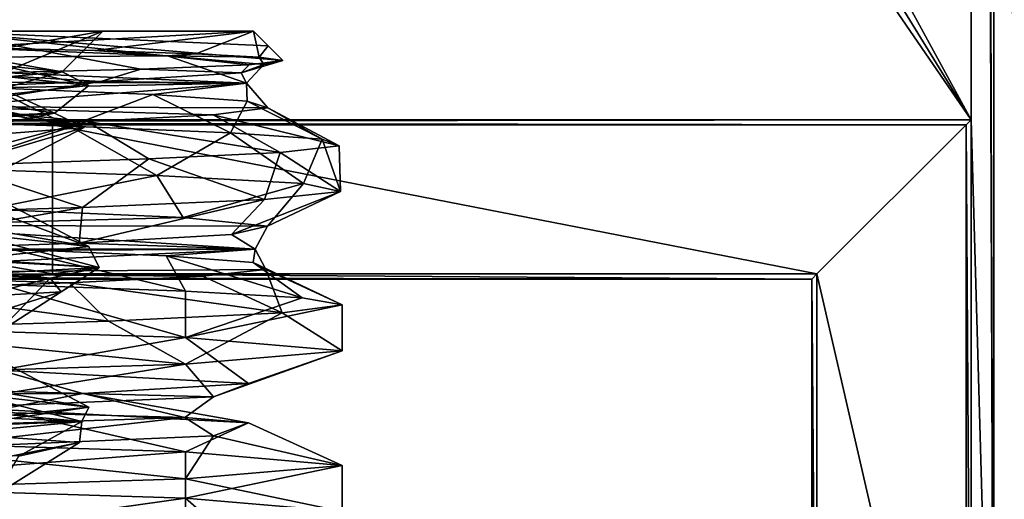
# Model space of a CAD drawing. Header units: metres. Extents: x -205 to 205, y -82 to 82.
# Tile 213 of 256: x 9.57 to 20.68, y -34.29 to -28.87. Entities that reach past the tile are written whole.
import ezdxf

# ---------------------------------------------------------------- set-up
doc = ezdxf.new("R2010")
doc.units = ezdxf.units.M
doc.layers.add('solid_PRT0003', color=7, linetype='CONTINUOUS')

msp = doc.modelspace()

# ---------------------------------------------------------------- linework, layer by layer
at = {"layer": 'solid_PRT0003'}
for points in [[(0, -75), (0, 75), (200, 75)], [(200, -75), (0, -75), (200, 75)], [(-37.489235, -41.072483, 108.410858), (-37.489235, 41.072483, 108.410858), (37.510765, 41.072483, 108.410858)], [(37.510765, -41.072483, 108.410858), (-37.489235, -41.072483, 108.410858), (37.510765, 41.072483, 108.410858)], [(20.563852, -39, 6), (20.310764, 39, 6), (20.310764, 30, 6)], [(20.563852, -39, 6), (20.563852, 39, 6), (20.310764, 39, 6)], [(20.563852, 39, 6), (20.810783, -38.999981, 5.997921), (20.810783, 38.999981, 5.997921)], [(20.563852, -39, 6), (20.810783, -38.999981, 5.997921), (20.563852, 39, 6)], [(-42.489235, -37.5, 108.5), (42.510765, 37.5, 108.5), (-42.489235, 37.5, 108.5)], [(-42.489235, -37.5, 108.5), (42.510765, -37.5, 108.5), (42.510765, 37.5, 108.5)], [(-5.332012, 17, 6), (20.310764, -30, 6), (20.310764, 30, 6)], [(20.310764, -30, 6), (20.563852, -39, 6), (20.310764, 30, 6)], [(-6.910854, 14.265637, 6), (20.310764, -30, 6), (-5.332012, 17, 6)], [(-10.067749, 14.265713, 6), (-20.289236, -30, 6), (20.310764, -30, 6)], [(-6.910854, 14.265637, 6), (-10.067749, 14.265713, 6), (20.310764, -30, 6)], [(7.014586, -29.607859, 31.485661), (7.435388, -28.999926, 31.924623), (10.510765, -28.999926, 24.5)], [(9.222622, -29.533306, 28.304626), (7.014586, -29.607859, 31.485661), (10.510765, -28.999926, 24.5)], [(7.435388, -28.999926, 17.075377), (10.510765, -28.999926, 24.5), (8.637467, -28.999926, 15.873298)], [(7.435388, -28.999926, 31.924623), (8.637467, -28.999926, 33.126701), (12.210765, -28.999926, 24.5)], [(10.510765, -28.999926, 24.5), (7.435388, -28.999926, 31.924623), (12.210765, -28.999926, 24.5)], [(10.051764, -29.458925, 24.5), (10.510765, -28.999926, 24.5), (7.435388, -28.999926, 17.075377)], [(9.351634, -29.384201, 20.61721), (10.051764, -29.458925, 24.5), (7.435388, -28.999926, 17.075377)], [(10.510765, -28.999926, 24.5), (12.210765, -28.999926, 24.5), (8.637467, -28.999926, 15.873298)], [(8.904273, -29.184492, 15.88124), (8.637467, -28.999926, 15.873298), (12.210765, -28.999926, 24.5)], [(12.376032, -29.165194, 24.5), (12.210765, -28.999926, 24.5), (8.637467, -28.999926, 33.126701)], [(10.940316, -29.428911, 30.827417), (8.637467, -28.999926, 33.126701), (8.9639, -29.480061, 33.479267)], [(12.160496, -29.380396, 27.763786), (8.637467, -28.999926, 33.126701), (10.940316, -29.428911, 30.827417)], [(12.541287, -29.330448, 24.5), (8.637467, -28.999926, 33.126701), (12.160496, -29.380396, 27.763786)], [(12.376032, -29.165194, 24.5), (8.637467, -28.999926, 33.126701), (12.541287, -29.330448, 24.5)], [(8.904273, -29.184492, 15.88124), (12.210765, -28.999926, 24.5), (10.420424, -29.219959, 17.725323)], [(10.051764, -29.458925, 24.5), (9.222622, -29.533306, 28.304626), (10.510765, -28.999926, 24.5)], [(10.420424, -29.219959, 17.725323), (12.210765, -28.999926, 24.5), (11.560332, -29.257673, 19.830635)], [(11.560332, -29.257673, 19.830635), (12.210765, -28.999926, 24.5), (12.275022, -29.293217, 22.118752)], [(12.376032, -29.165194, 24.5), (12.275022, -29.293217, 22.118752), (12.210765, -28.999926, 24.5)], [(5.853014, -29.318005, 13.733329), (8.904273, -29.184492, 15.88124), (11.240936, -29.280643, 19.277451)], [(11.240936, -29.280643, 19.277451), (8.904273, -29.184492, 15.88124), (10.420424, -29.219959, 17.725323)], [(11.240936, -29.280643, 19.277451), (10.420424, -29.219959, 17.725323), (11.560332, -29.257673, 19.830635)], [(12.376032, -29.165194, 24.5), (12.541287, -29.330448, 24.5), (12.275022, -29.293217, 22.118752)], [(12.132187, -29.586199, 22.729946), (5.853014, -29.318005, 13.733329), (11.240936, -29.280643, 19.277451)], [(12.132187, -29.586199, 22.729946), (6.790492, -29.564058, 14.136285), (5.853014, -29.318005, 13.733329)], [(11.240936, -29.280643, 19.277451), (11.560332, -29.257673, 19.830635), (12.275022, -29.293217, 22.118752)], [(12.327741, -29.37706, 23.215384), (11.240936, -29.280643, 19.277451), (12.275022, -29.293217, 22.118752)], [(12.132187, -29.586199, 22.729946), (11.240936, -29.280643, 19.277451), (12.327741, -29.37706, 23.215384)], [(12.071993, -29.47245, 27.315224), (12.541287, -29.330448, 24.5), (12.160496, -29.380396, 27.763786)], [(12.071993, -29.47245, 27.315224), (12.327741, -29.37706, 23.215384), (12.541287, -29.330448, 24.5)], [(12.327741, -29.37706, 23.215384), (12.275022, -29.293217, 22.118752), (12.541287, -29.330448, 24.5)], [(9.351634, -29.384201, 20.61721), (8.959806, -29.463409, 19.319836), (10.351292, -29.614656, 24.490999)], [(10.487944, -29.569372, 31.102413), (10.940316, -29.428911, 30.827417), (8.9639, -29.480061, 33.479267)], [(9.351634, -29.384201, 20.61721), (10.351292, -29.614656, 24.490999), (10.051764, -29.458925, 24.5)], [(10.487944, -29.569372, 31.102413), (12.071993, -29.47245, 27.315224), (10.940316, -29.428911, 30.827417)], [(12.071993, -29.47245, 27.315224), (12.160496, -29.380396, 27.763786), (10.940316, -29.428911, 30.827417)], [(12.132187, -29.586199, 22.729946), (12.327741, -29.37706, 23.215384), (12.071993, -29.47245, 27.315224)], [(7.762861, -29.664761, 34.158886), (10.487944, -29.569372, 31.102413), (8.9639, -29.480061, 33.479267)], [(8.959806, -29.463409, 19.319836), (8.108464, -29.637794, 17.855238), (9.963905, -29.927732, 27.764051)], [(10.351292, -29.614656, 24.490999), (8.959806, -29.463409, 19.319836), (9.963905, -29.927732, 27.764051)], [(8.965866, -29.766094, 29.669899), (9.222622, -29.533306, 28.304626), (10.051764, -29.458925, 24.5)], [(8.965866, -29.766094, 29.669899), (10.051764, -29.458925, 24.5), (10.351292, -29.614656, 24.490999)], [(12.132187, -29.586199, 22.729946), (12.071993, -29.47245, 27.315224), (10.487944, -29.569372, 31.102413)], [(12.132187, -29.586199, 22.729946), (9.248848, -29.639824, 16.251909), (6.790492, -29.564058, 14.136285)], [(10.138473, -30.073885, 16.034214), (7.670417, -29.999926, 13.749664), (9.248848, -29.639824, 16.251909)], [(8.687922, -29.854391, 33.146591), (10.487944, -29.569372, 31.102413), (7.762861, -29.664761, 34.158886)], [(10.299608, -30.087133, 25.532951), (9.963905, -29.927732, 27.764051), (8.108464, -29.637794, 17.855238)], [(9.387185, -29.932495, 20.140726), (10.299608, -30.087133, 25.532951), (8.108464, -29.637794, 17.855238)], [(8.687922, -29.854391, 33.146591), (12.132187, -29.586199, 22.729946), (10.487944, -29.569372, 31.102413)], [(8.687922, -29.854391, 33.146591), (12.373013, -29.867632, 25.239672), (12.132187, -29.586199, 22.729946)], [(8.965866, -29.766094, 29.669899), (10.351292, -29.614656, 24.490999), (9.963905, -29.927732, 27.764051)], [(12.132187, -29.586199, 22.729946), (11.074516, -29.715738, 18.934566), (9.248848, -29.639824, 16.251909)], [(10.138473, -30.073885, 16.034214), (9.248848, -29.639824, 16.251909), (11.074516, -29.715738, 18.934566)], [(12.132187, -29.586199, 22.729946), (12.14063, -29.791739, 22.000864), (11.074516, -29.715738, 18.934566)], [(12.132187, -29.586199, 22.729946), (12.373013, -29.867632, 25.239672), (12.14063, -29.791739, 22.000864)], [(8.965866, -29.766094, 29.669899), (9.963905, -29.927732, 27.764051), (2.600837, -30.21767, 34.649216)], [(11.951396, -30.147606, 18.873159), (10.138473, -30.073885, 16.034214), (11.074516, -29.715738, 18.934566)], [(11.951396, -30.147606, 18.873159), (11.074516, -29.715738, 18.934566), (12.14063, -29.791739, 22.000864)], [(8.687922, -29.854391, 33.146591), (8.20048, -30.095333, 33.790291), (10.332889, -30.019346, 31.343433)], [(8.687922, -29.854391, 33.146591), (10.332889, -30.019346, 31.343433), (11.756069, -29.943464, 28.426769)], [(8.687922, -29.854391, 33.146591), (11.756069, -29.943464, 28.426769), (12.373013, -29.867632, 25.239672)], [(13.177156, -30.295589, 25.441347), (12.373013, -29.867632, 25.239672), (11.756069, -29.943464, 28.426769)], [(12.986759, -30.221552, 22.078522), (11.951396, -30.147606, 18.873159), (12.14063, -29.791739, 22.000864)], [(12.986759, -30.221552, 22.078522), (12.14063, -29.791739, 22.000864), (12.373013, -29.867632, 25.239672)], [(13.177156, -30.295589, 25.441347), (12.986759, -30.221552, 22.078522), (12.373013, -29.867632, 25.239672)], [(0.010765, -30.02618, 9), (20.310764, -30, 6), (-20.289236, -30, 6)], [(0.010765, -30.02618, 9), (20.253168, -30.057598, 12.6), (20.310764, -30, 6)], [(4.03122, -30.396461, 34.027039), (2.600837, -30.21767, 34.649216), (9.963905, -29.927732, 27.764051)], [(8.330355, -30.241779, 30.640327), (4.03122, -30.396461, 34.027039), (9.963905, -29.927732, 27.764051)], [(8.38661, -30.541021, 14.297784), (7.670417, -29.999926, 13.749664), (10.138473, -30.073885, 16.034214)], [(10.299608, -30.087133, 25.532951), (8.330355, -30.241779, 30.640327), (9.963905, -29.927732, 27.764051)], [(9.310764, -30.599926, 24.5), (10.299608, -30.087133, 25.532951), (9.387185, -29.932495, 20.140726)], [(12.510213, -30.369423, 28.74309), (11.756069, -29.943464, 28.426769), (10.332889, -30.019346, 31.343433)], [(12.510213, -30.369423, 28.74309), (13.177156, -30.295589, 25.441347), (11.756069, -29.943464, 28.426769)], [(20.253168, -30.057598, 12.6), (20.310764, -39, 6), (20.310764, -30, 6)], [(20.310764, -30, 6), (20.310764, -39, 6), (20.563852, -39, 6)], [(0.010765, -30.02618, 9), (9.942532, -31.742403, 12.6), (9.942532, -30.057598, 12.6)], [(0.010765, -30.02618, 9), (0.010765, -31.773819, 9), (9.942532, -31.742403, 12.6)], [(0.010765, -30.02618, 9), (9.942532, -30.057598, 12.6), (20.253168, -30.057598, 12.6)], [(8.065187, -30.751017, 29.149332), (8.330355, -30.241779, 30.640327), (10.299608, -30.087133, 25.532951)], [(9.310764, -30.599926, 24.5), (8.065187, -30.751017, 29.149332), (10.299608, -30.087133, 25.532951)], [(8.830916, -30.517101, 34.320637), (10.332889, -30.019346, 31.343433), (8.20048, -30.095333, 33.790291)], [(8.38661, -30.541021, 14.297784), (10.138473, -30.073885, 16.034214), (11.11901, -30.629646, 17.369299)], [(8.830916, -30.517101, 34.320637), (11.029322, -30.44314, 31.76852), (10.332889, -30.019346, 31.343433)], [(9.942532, -30.057598, 12.6), (9.942532, -31.742403, 12.6), (18.568361, -31.742403, 12.6)], [(20.253168, -30.057598, 12.6), (9.942532, -30.057598, 12.6), (18.568361, -31.742403, 12.6)], [(11.11901, -30.629646, 17.369299), (10.138473, -30.073885, 16.034214), (11.951396, -30.147606, 18.873159)], [(11.029322, -30.44314, 31.76852), (12.510213, -30.369423, 28.74309), (10.332889, -30.019346, 31.343433)], [(20.253168, -39.057598, 12.6), (20.253168, -30.057598, 12.6), (18.568361, -31.742403, 12.6)], [(20.253168, -39.057598, 12.6), (20.310764, -39, 6), (20.253168, -30.057598, 12.6)], [(11.11901, -30.629646, 17.369299), (11.951396, -30.147606, 18.873159), (12.773994, -30.721947, 21.132513)], [(12.773994, -30.721947, 21.132513), (11.951396, -30.147606, 18.873159), (12.986759, -30.221552, 22.078522)], [(12.773994, -30.721947, 21.132513), (12.986759, -30.221552, 22.078522), (13.191513, -30.809879, 25.212646)], [(13.191513, -30.809879, 25.212646), (12.986759, -30.221552, 22.078522), (13.177156, -30.295589, 25.441347)], [(13.191513, -30.809879, 25.212646), (13.177156, -30.295589, 25.441347), (12.510213, -30.369423, 28.74309)], [(10.279755, -30.99053, 32.793842), (11.029322, -30.44314, 31.76852), (8.830916, -30.517101, 34.320637)], [(12.333259, -30.902399, 29.232456), (11.029322, -30.44314, 31.76852), (10.279755, -30.99053, 32.793842)], [(12.333259, -30.902399, 29.232456), (12.510213, -30.369423, 28.74309), (11.029322, -30.44314, 31.76852)], [(13.191513, -30.809879, 25.212646), (12.510213, -30.369423, 28.74309), (12.333259, -30.902399, 29.232456)], [(10.279755, -30.99053, 32.793842), (8.830916, -30.517101, 34.320637), (7.230208, -31.082787, 35.550774)], [(8.38661, -30.541021, 14.297784), (11.11901, -30.629646, 17.369299), (9.216922, -31.009043, 16.215473)], [(11.11901, -30.629646, 17.369299), (11.417701, -31.105549, 19.678293), (9.216922, -31.009043, 16.215473)], [(11.11901, -30.629646, 17.369299), (12.773994, -30.721947, 21.132513), (11.417701, -31.105549, 19.678293)], [(8.588013, -30.772921, 20.905447), (8.997539, -31.27981, 19.385536), (10.351076, -31.431129, 24.570816)], [(9.310764, -30.88747, 24.5), (8.588013, -30.772921, 20.905447), (10.351076, -31.431129, 24.570816)], [(12.773994, -30.721947, 21.132513), (12.36662, -31.201412, 23.662004), (11.417701, -31.105549, 19.678293)], [(12.773994, -30.721947, 21.132513), (13.191513, -30.809879, 25.212646), (12.36662, -31.201412, 23.662004)], [(8.064858, -31.038712, 29.1499), (9.310764, -30.88747, 24.5), (10.351076, -31.431129, 24.570816)], [(13.191513, -30.809879, 25.212646), (11.960947, -31.297398, 27.752102), (12.36662, -31.201412, 23.662004)], [(13.191513, -30.809879, 25.212646), (12.333259, -30.902399, 29.232456), (11.960947, -31.297398, 27.752102)], [(10.279755, -30.99053, 32.793842), (7.230208, -31.082787, 35.550774), (7.405994, -31.489256, 34.434998)], [(10.279755, -30.99053, 32.793842), (7.405994, -31.489256, 34.434998), (10.243822, -31.393957, 31.47436)], [(12.333259, -30.902399, 29.232456), (10.243822, -31.393957, 31.47436), (11.960947, -31.297398, 27.752102)], [(12.333259, -30.902399, 29.232456), (10.279755, -30.99053, 32.793842), (10.243822, -31.393957, 31.47436)], [(8.036236, -31.195358, 15.245424), (9.216922, -31.009043, 16.215473), (11.417701, -31.105549, 19.678293)], [(8.036236, -31.195358, 15.245424), (11.417701, -31.105549, 19.678293), (12.36662, -31.201412, 23.662004)], [(8.064858, -31.038712, 29.1499), (10.351076, -31.431129, 24.570816), (8.928806, -31.582428, 29.733274)], [(12.228823, -31.463552, 25.38402), (9.470707, -31.46208, 16.507248), (8.036236, -31.195358, 15.245424)], [(12.228823, -31.463552, 25.38402), (8.036236, -31.195358, 15.245424), (12.36662, -31.201412, 23.662004)], [(12.228823, -31.463552, 25.38402), (12.36662, -31.201412, 23.662004), (11.960947, -31.297398, 27.752102)], [(8.997539, -31.27981, 19.385536), (6.137033, -31.377426, 16.003868), (10.468015, -31.667364, 25.106905)], [(10.351076, -31.431129, 24.570816), (8.997539, -31.27981, 19.385536), (10.468015, -31.667364, 25.106905)], [(12.228823, -31.463552, 25.38402), (11.960947, -31.297398, 27.752102), (10.243822, -31.393957, 31.47436)], [(9.91733, -31.788597, 21.536089), (10.468015, -31.667364, 25.106905), (6.137033, -31.377426, 16.003868)], [(7.017661, -31.63385, 16.895658), (9.91733, -31.788597, 21.536089), (6.137033, -31.377426, 16.003868)], [(12.228823, -31.463552, 25.38402), (10.243822, -31.393957, 31.47436), (7.405994, -31.489256, 34.434998)], [(8.928806, -31.582428, 29.733274), (10.351076, -31.431129, 24.570816), (10.468015, -31.667364, 25.106905)], [(6.620402, -31.731745, 34.813423), (12.347628, -31.690029, 25.587978), (12.228823, -31.463552, 25.38402)], [(6.620402, -31.731745, 34.813423), (12.228823, -31.463552, 25.38402), (7.405994, -31.489256, 34.434998)], [(9.470707, -31.46208, 16.507248), (11.442162, -31.937935, 17.899761), (9.344177, -31.862471, 15.165793)], [(9.470707, -31.46208, 16.507248), (11.222953, -31.537985, 19.240963), (11.442162, -31.937935, 17.899761)], [(12.228823, -31.463552, 25.38402), (11.222953, -31.537985, 19.240963), (9.470707, -31.46208, 16.507248)], [(12.228823, -31.463552, 25.38402), (12.20539, -31.613987, 22.339754), (11.222953, -31.537985, 19.240963)], [(11.222953, -31.537985, 19.240963), (12.760775, -32.01342, 21.082802), (11.442162, -31.937935, 17.899761)], [(11.222953, -31.537985, 19.240963), (12.20539, -31.613987, 22.339754), (12.760775, -32.01342, 21.082802)], [(12.228823, -31.463552, 25.38402), (12.347628, -31.690029, 25.587978), (12.20539, -31.613987, 22.339754)], [(8.928806, -31.582428, 29.733274), (10.468015, -31.667364, 25.106905), (5.113144, -31.957302, 33.648228)], [(8.065231, -32.262814, 19.850744), (9.91733, -31.788597, 21.536089), (7.017661, -31.63385, 16.895658)], [(12.20539, -31.613987, 22.339754), (13.210765, -32.089024, 24.5), (12.760775, -32.01342, 21.082802)], [(12.20539, -31.613987, 22.339754), (12.347628, -31.690029, 25.587978), (13.210765, -32.089024, 24.5)], [(0.010765, -31.773819, 9), (-18.489235, -31.799999, 6), (18.510765, -31.799999, 6)], [(0.010765, -31.773819, 9), (18.510765, -31.799999, 6), (9.942532, -31.742403, 12.6)], [(7.35381, -32.098072, 31.780575), (5.113144, -31.957302, 33.648228), (10.468015, -31.667364, 25.106905)], [(6.620402, -31.731745, 34.813423), (11.639977, -31.76601, 28.758904), (12.347628, -31.690029, 25.587978)], [(6.620402, -31.731745, 34.813423), (7.930674, -31.917841, 34.02095), (10.134654, -31.84186, 31.632862)], [(6.620402, -31.731745, 34.813423), (10.134654, -31.84186, 31.632862), (11.639977, -31.76601, 28.758904)], [(10.04127, -31.943308, 27.011869), (7.35381, -32.098072, 31.780575), (10.468015, -31.667364, 25.106905)], [(9.91733, -31.788597, 21.536089), (10.04127, -31.943308, 27.011869), (10.468015, -31.667364, 25.106905)], [(9.942532, -31.742403, 12.6), (18.510765, -31.799999, 6), (18.568361, -31.742403, 12.6)], [(11.639977, -31.76601, 28.758904), (10.134654, -31.84186, 31.632862), (12.534072, -32.182072, 28.672142)], [(12.347628, -31.690029, 25.587978), (11.639977, -31.76601, 28.758904), (12.534072, -32.182072, 28.672142)], [(12.347628, -31.690029, 25.587978), (12.534072, -32.182072, 28.672142), (13.210765, -32.089024, 24.5)], [(18.568361, -39.057598, 12.6), (18.568361, -31.742403, 12.6), (18.510765, -31.799999, 6)], [(18.568361, -39.057598, 12.6), (20.253168, -39.057598, 12.6), (18.568361, -31.742403, 12.6)], [(-18.489235, -31.799999, 6), (-18.489235, -40, 6), (18.510765, -40, 6)], [(18.510765, -31.799999, 6), (-18.489235, -31.799999, 6), (18.510765, -40, 6)], [(6.611795, -32.308464, 13.069059), (9.344177, -31.862471, 15.165793), (11.442064, -32.459396, 17.899591)], [(10.134654, -31.84186, 31.632862), (7.930674, -31.917841, 34.02095), (10.573966, -32.27494, 32.41573)], [(8.065231, -32.262814, 19.850744), (9.310764, -32.414211, 24.5), (9.91733, -31.788597, 21.536089)], [(9.310764, -32.414211, 24.5), (10.04127, -31.943308, 27.011869), (9.91733, -31.788597, 21.536089)], [(11.442064, -32.459396, 17.899591), (9.344177, -31.862471, 15.165793), (11.442162, -31.937935, 17.899761)], [(10.134654, -31.84186, 31.632862), (10.573966, -32.27494, 32.41573), (12.534072, -32.182072, 28.672142)], [(18.568361, -39.057598, 12.6), (18.510765, -31.799999, 6), (18.510765, -40, 6)], [(8.064608, -32.56522, 29.150335), (7.35381, -32.098072, 31.780575), (10.04127, -31.943308, 27.011869)], [(7.930674, -31.917841, 34.02095), (7.53024, -32.367828, 35.348846), (10.573966, -32.27494, 32.41573)], [(9.310764, -32.414211, 24.5), (8.064608, -32.56522, 29.150335), (10.04127, -31.943308, 27.011869)], [(11.442064, -32.459396, 17.899591), (11.442162, -31.937935, 17.899761), (12.760775, -32.01342, 21.082802)], [(11.442064, -32.459396, 17.899591), (12.760775, -32.01342, 21.082802), (13.210765, -32.089024, 24.5)], [(11.442064, -32.459396, 17.899591), (13.210765, -32.089024, 24.5), (13.210765, -32.610825, 24.5)], [(13.210765, -32.610825, 24.5), (13.210765, -32.089024, 24.5), (12.534072, -32.182072, 28.672142)], [(11.442975, -32.761803, 31.098829), (12.534072, -32.182072, 28.672142), (10.573966, -32.27494, 32.41573)], [(13.210765, -32.610825, 24.5), (12.534072, -32.182072, 28.672142), (11.442975, -32.761803, 31.098829)], [(6.611795, -32.308464, 13.069059), (11.442064, -32.459396, 17.899591), (9.343892, -32.82811, 16.359087)], [(11.442975, -32.761803, 31.098829), (10.573966, -32.27494, 32.41573), (7.53024, -32.367828, 35.348846)], [(11.442975, -32.761803, 31.098829), (7.53024, -32.367828, 35.348846), (6.611078, -32.913082, 35.931355)], [(11.442064, -32.459396, 17.899591), (12.152895, -32.978024, 22.062819), (9.343892, -32.82811, 16.359087)], [(11.442064, -32.459396, 17.899591), (13.210765, -32.610825, 24.5), (12.152895, -32.978024, 22.062819)], [(13.210765, -32.610825, 24.5), (11.442975, -32.761803, 31.098829), (11.759887, -33.128136, 28.416506)], [(13.210765, -32.610825, 24.5), (11.759887, -33.128136, 28.416506), (12.152895, -32.978024, 22.062819)], [(11.442975, -32.761803, 31.098829), (6.611078, -32.913082, 35.931355), (8.26599, -33.278114, 33.731655)], [(8.064868, -32.853054, 29.149883), (9.310764, -32.701756, 24.5), (10.350286, -33.247456, 24.641731)], [(11.442975, -32.761803, 31.098829), (8.26599, -33.278114, 33.731655), (11.759887, -33.128136, 28.416506)], [(9.310764, -32.701756, 24.5), (9.030784, -33.095982, 19.443979), (10.350286, -33.247456, 24.641731)], [(0.63038, -32.818108, 12.266058), (9.343892, -32.82811, 16.359087), (10.285898, -33.090836, 17.8311)], [(0.63038, -32.818108, 12.266058), (10.285898, -33.090836, 17.8311), (4.072507, -33.12183, 12.800708)], [(8.064868, -32.853054, 29.149883), (10.350286, -33.247456, 24.641731), (8.892583, -33.398697, 29.794588)], [(10.285898, -33.090836, 17.8311), (9.343892, -32.82811, 16.359087), (12.152895, -32.978024, 22.062819)], [(5.290521, -32.944649, 15.609264), (3.757817, -33.117058, 14.718246), (10.274564, -33.406998, 22.4095)], [(9.030784, -33.095982, 19.443979), (5.290521, -32.944649, 15.609264), (10.274564, -33.406998, 22.4095)], [(10.285898, -33.090836, 17.8311), (12.152895, -32.978024, 22.062819), (11.759887, -33.128136, 28.416506)], [(10.285898, -33.090836, 17.8311), (9.343891, -33.271797, 16.359085), (4.072507, -33.12183, 12.800708)], [(10.350286, -33.247456, 24.641731), (9.030784, -33.095982, 19.443979), (10.274564, -33.406998, 22.4095)], [(10.285898, -33.090836, 17.8311), (12.152895, -33.421715, 22.062817), (9.343891, -33.271797, 16.359085)], [(10.285898, -33.090836, 17.8311), (11.759887, -33.128136, 28.416506), (11.43688, -33.363564, 28.916059)], [(10.285898, -33.090836, 17.8311), (11.43688, -33.363564, 28.916059), (12.152895, -33.421715, 22.062817)], [(8.05676, -33.490704, 18.005077), (10.274564, -33.406998, 22.4095), (3.757817, -33.117058, 14.718246)], [(11.43688, -33.363564, 28.916059), (11.759887, -33.128136, 28.416506), (8.26599, -33.278114, 33.731655)], [(11.43688, -33.363564, 28.916059), (8.26599, -33.278114, 33.731655), (3.130247, -33.636292, 36.346149)], [(11.442086, -33.752338, 17.89963), (6.61182, -33.600964, 13.069074), (9.343891, -33.271797, 16.359085)], [(10.350286, -33.247456, 24.641731), (10.274564, -33.406998, 22.4095), (7.285082, -33.696934, 32.036674)], [(8.892583, -33.398697, 29.794588), (10.350286, -33.247456, 24.641731), (7.285082, -33.696934, 32.036674)], [(11.442086, -33.752338, 17.89963), (9.343891, -33.271797, 16.359085), (12.152895, -33.421715, 22.062817)], [(11.43688, -33.363564, 28.916059), (3.130247, -33.636292, 36.346149), (8.265992, -33.721802, 33.731651)], [(9.562746, -33.800289, 28.460302), (7.285082, -33.696934, 32.036674), (10.274564, -33.406998, 22.4095)], [(8.05676, -33.490704, 18.005077), (10.245978, -33.645531, 23.029161), (10.274564, -33.406998, 22.4095)], [(11.43688, -33.363564, 28.916059), (8.265992, -33.721802, 33.731651), (11.759887, -33.571823, 28.416504)], [(10.245978, -33.645531, 23.029161), (9.562746, -33.800289, 28.460302), (10.274564, -33.406998, 22.4095)], [(11.43688, -33.363564, 28.916059), (11.759887, -33.571823, 28.416504), (12.152895, -33.421715, 22.062817)], [(11.442086, -33.752338, 17.89963), (12.152895, -33.421715, 22.062817), (13.210765, -33.903309, 24.5)], [(13.210765, -33.903309, 24.5), (12.152895, -33.421715, 22.062817), (11.759887, -33.571823, 28.416504)], [(8.064619, -34.07711, 19.849686), (10.245978, -33.645531, 23.029161), (8.05676, -33.490704, 18.005077)], [(11.442086, -33.752338, 17.89963), (6.610602, -34.12252, 13.068371), (6.61182, -33.600964, 13.069074)], [(8.064619, -34.07711, 19.849686), (9.310764, -34.228497, 24.5), (10.245978, -33.645531, 23.029161)], [(11.442982, -34.054653, 31.09882), (11.759887, -33.571823, 28.416504), (8.265992, -33.721802, 33.731651)], [(9.310764, -34.228497, 24.5), (9.562746, -33.800289, 28.460302), (10.245978, -33.645531, 23.029161)], [(11.442982, -34.054653, 31.09882), (13.210765, -33.903309, 24.5), (11.759887, -33.571823, 28.416504)], [(11.442086, -33.752338, 17.89963), (11.44242, -34.273846, 17.900208), (6.610602, -34.12252, 13.068371)], [(6.611084, -34.205803, 35.931351), (11.442982, -34.054653, 31.09882), (8.265992, -33.721802, 33.731651)], [(11.442086, -33.752338, 17.89963), (13.210765, -33.903309, 24.5), (11.44242, -34.273846, 17.900208)], [(13.210765, -33.903309, 24.5), (13.210765, -34.42511, 24.5), (11.44242, -34.273846, 17.900208)], [(11.442982, -34.054653, 31.09882), (13.210765, -34.42511, 24.5), (13.210765, -33.903309, 24.5)], [(6.611084, -34.205803, 35.931351), (11.441816, -34.576164, 31.100838), (11.442982, -34.054653, 31.09882)], [(11.442982, -34.054653, 31.09882), (11.441816, -34.576164, 31.100838), (13.210765, -34.42511, 24.5)], [(6.610602, -34.12252, 13.068371), (11.44242, -34.273846, 17.900208), (8.926442, -34.628002, 15.904543)], [(6.611084, -34.205803, 35.931351), (6.61129, -34.727409, 35.931232), (11.441816, -34.576164, 31.100838)], [(11.44242, -34.273846, 17.900208), (12.018523, -34.778084, 21.467594), (8.926442, -34.628002, 15.904543)], [(11.44242, -34.273846, 17.900208), (13.210765, -34.42511, 24.5), (12.018523, -34.778084, 21.467594)]]:
    msp.add_3dface(points, dxfattribs=at)

doc.saveas('drawing.dxf')
